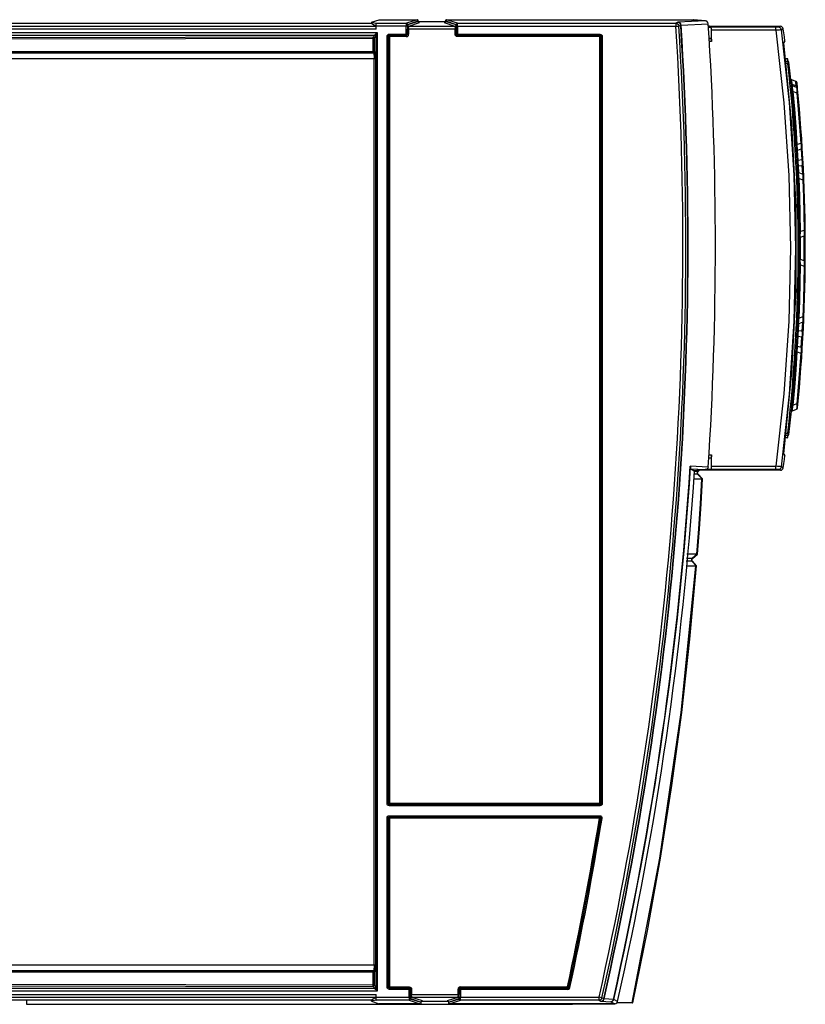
# Model space of a CAD drawing. Extents: x 0 to 420, y 0 to 297.
# Tile 3 of 51: x 184 to 210, y 52 to 85. Entities that reach past the tile are written whole.
import ezdxf

# ---------------------------------------------------------------- set-up
doc = ezdxf.new("R2010")
doc.units = 0
doc.header["$LTSCALE"] = 23.1
doc.layers.get('0').update_dxf_attribs({"linetype": 'CONTINUOUS'})
doc.layers.add('ROUNDS', color=7, linetype='CONTINUOUS')

msp = doc.modelspace()

# ---------------------------------------------------------------- linework, layer by layer
at = {"color": 7, "linetype": 'CONTINUOUS'}
for p, q in [((161.018, 84.96), (195.39, 84.96)), ((195.485, 84.995), (195.747, 85.082)), ((195.485, 84.995), (195.485, 84.96)), ((195.485, 84.995), (195.639, 84.962)), ((195.486, 84.96), (195.64, 84.865)), ((195.647, 84.765), (195.647, 84.862)), ((195.747, 85.082), (197.027, 85.082)), ((197.067, 85.022), (197.067, 85.042)), ((197.985, 85.01), (197.07, 85.01)), ((197.987, 85.022), (197.987, 85.042)), ((198.027, 85.082), (205.764, 85.082)), ((205.764, 85.081), (205.764, 85.082)), ((205.764, 85.081), (206.354, 85.081)), ((205.867, 84.868), (205.93, 84.901)), ((205.942, 84.902), (206.86, 84.946)), ((206.365, 85.08), (206.354, 85.081)), ((206.354, 85.081), (206.757, 85.04)), ((206.768, 85.039), (206.365, 85.08)), ((206.768, 85.039), (206.757, 85.04)), ((206.866, 84.859), (209.295, 84.86)), ((206.868, 84.83), (206.955, 84.822)), ((196.098, 84.548), (196.098, 84.509)), ((196.662, 84.554), (196.662, 84.594)), ((196.662, 84.594), (196.702, 84.594)), ((206.972, 84.341), (206.972, 84.723)), ((209.33, 84.739), (209.394, 84.773)), ((195.58, 84.453), (195.541, 84.453)), ((206.888, 84.448), (206.955, 84.442)), ((209.448, 84.36), (209.398, 84.303)), ((209.46, 83.68), (209.544, 83.68)), ((209.82, 82.997), (209.682, 83.047)), ((209.839, 82.797), (209.702, 82.847)), ((209.726, 82.657), (209.852, 82.611)), ((209.986, 80.905), (209.867, 80.862)), ((209.825, 80.813), (209.83, 80.82)), ((209.882, 80.675), (209.994, 80.716)), ((210.048, 80.531), (210.033, 80.776)), ((210.059, 80.318), (210.048, 80.531)), ((210.045, 79.86), (209.916, 79.906)), ((210.085, 79.78), (210.074, 80.033)), ((209.927, 79.717), (210.05, 79.673)), ((210.087, 79.738), (210.085, 79.78)), ((210.095, 77.966), (209.974, 77.923)), ((209.976, 77.735), (210.096, 77.778)), ((210.096, 76.942), (209.976, 76.986)), ((209.974, 76.798), (210.095, 76.754)), ((209.916, 74.814), (210.045, 74.861)), ((210.05, 75.048), (209.927, 75.003)), ((210.074, 74.689), (210.085, 74.944)), ((210.033, 73.944), (210.048, 74.189)), ((210.048, 74.189), (210.059, 74.402)), ((209.825, 73.907), (209.83, 73.9)), ((209.867, 73.858), (209.986, 73.815)), ((209.994, 74.004), (209.882, 74.045)), ((209.702, 71.873), (209.839, 71.923)), ((209.852, 72.109), (209.726, 72.063)), ((209.544, 71.04), (209.46, 71.04)), ((206.955, 70.279), (206.879, 70.271)), ((206.972, 69.997), (206.972, 70.379)), ((209.398, 70.417), (209.448, 70.36)), ((206.252, 70.006), (206.86, 69.977)), ((206.267, 69.906), (206.386, 69.845)), ((206.758, 69.883), (206.386, 69.845)), ((206.768, 69.883), (206.387, 69.845)), ((206.518, 69.815), (206.57, 69.863)), ((206.955, 69.899), (206.583, 69.862)), ((206.583, 69.862), (206.583, 69.865)), ((209.295, 69.86), (206.583, 69.862)), ((206.768, 69.883), (206.758, 69.883)), ((209.394, 69.947), (209.33, 69.981)), ((206.37, 69.572), (206.645, 69.573)), ((206.499, 69.73), (206.385, 69.73)), ((206.387, 69.845), (206.386, 69.845)), ((206.503, 69.815), (206.393, 69.815)), ((206.499, 69.73), (206.651, 69.574)), ((206.667, 69.575), (206.516, 69.73)), ((206.667, 69.574), (206.667, 69.574)), ((206.31, 66.878), (206.122, 66.877)), ((206.478, 67.033), (206.137, 67.031)), ((206.485, 67.033), (206.313, 66.877)), ((206.328, 66.877), (206.499, 67.032)), ((206.499, 67.032), (206.5, 67.033)), ((206.5, 67.033), (206.5, 67.033)), ((206.308, 66.787), (206.114, 66.786)), ((206.133, 66.632), (206.446, 66.633)), ((206.243, 64.157), (206.469, 66.634)), ((206.308, 66.787), (206.452, 66.634)), ((206.468, 66.635), (206.325, 66.787)), ((206.469, 66.634), (206.468, 66.634)), ((196.098, 52.411), (196.098, 52.372)), ((198.492, 52.327), (198.452, 52.327)), ((198.492, 52.366), (198.492, 52.327)), ((202.144, 52.403), (202.149, 52.397)), ((195.39, 51.96), (161.018, 51.96)), ((183.841, 51.96), (183.841, 51.822)), ((195.485, 51.925), (195.485, 51.96)), ((195.639, 51.958), (195.485, 51.925)), ((195.485, 51.925), (195.747, 51.838)), ((195.64, 52.055), (195.486, 51.96)), ((195.647, 52.058), (195.647, 52.155)), ((197.167, 51.878), (197.167, 51.898)), ((198.085, 51.911), (197.17, 51.911)), ((198.087, 51.898), (198.087, 51.878)), ((203.33, 52.004), (203.271, 52.036)), ((203.657, 51.989), (203.343, 52.003)), ((203.571, 51.909), (203.701, 51.838)), ((203.798, 51.916), (203.669, 51.987)), ((183.841, 51.822), (202.272, 51.822)), ((197.127, 51.838), (195.747, 51.838)), ((203.701, 51.838), (198.127, 51.838)), ((202.276, 51.838), (202.272, 51.822)), ((203.704, 51.822), (202.272, 51.822)), ((203.708, 51.84), (203.704, 51.822)), ((204.306, 51.874), (203.773, 51.871))]:
    msp.add_line(p, q, dxfattribs=at)
at = {"color": 9, "linetype": 'CONTINUOUS'}
for p, q in [((161.118, 84.865), (195.64, 84.865)), ((195.639, 84.962), (196.666, 84.962)), ((196.702, 84.862), (195.647, 84.862)), ((196.662, 84.594), (196.662, 84.862)), ((197.027, 85.082), (196.666, 84.962)), ((196.702, 84.862), (196.702, 84.594)), ((196.706, 84.922), (197.067, 85.042)), ((197.067, 85.022), (196.711, 84.904)), ((196.751, 84.864), (197.107, 84.982)), ((196.751, 84.864), (198.304, 84.864)), ((197.947, 84.982), (198.304, 84.864)), ((197.987, 85.042), (198.349, 84.922)), ((198.344, 84.904), (197.987, 85.022)), ((198.389, 84.962), (198.027, 85.082)), ((198.352, 84.594), (198.352, 84.862)), ((198.352, 84.862), (205.767, 84.862)), ((198.389, 84.962), (205.767, 84.962)), ((198.392, 84.862), (198.392, 84.554)), ((205.832, 84.995), (205.767, 84.962)), ((205.767, 84.962), (205.767, 84.862)), ((205.767, 84.862), (205.867, 84.868)), ((206.757, 85.04), (205.832, 84.995)), ((209.174, 84.825), (206.955, 84.822)), ((209.295, 84.86), (209.231, 84.826)), ((195.647, 84.765), (161.018, 84.765)), ((161.018, 84.652), (195.684, 84.652)), ((195.599, 84.552), (161.118, 84.552)), ((195.54, 84.493), (161.322, 84.441)), ((195.599, 84.552), (195.54, 84.493)), ((195.58, 84.453), (195.639, 84.512)), ((195.644, 52.391), (195.644, 84.529)), ((195.684, 84.652), (195.684, 52.268)), ((196.014, 58.605), (196.014, 84.515)), ((196.053, 84.515), (196.014, 84.515)), ((196.053, 84.515), (196.053, 58.605)), ((196.059, 84.509), (196.053, 84.515)), ((196.059, 58.611), (196.059, 84.509)), ((196.664, 84.509), (196.059, 84.509)), ((196.092, 84.554), (196.092, 84.594)), ((196.092, 84.594), (196.662, 84.594)), ((196.662, 84.554), (196.092, 84.554)), ((196.098, 84.548), (196.092, 84.554)), ((196.098, 84.548), (196.664, 84.548)), ((196.098, 84.509), (196.098, 58.572)), ((196.662, 84.554), (196.664, 84.548)), ((196.664, 84.548), (196.664, 84.509)), ((196.702, 84.594), (196.704, 84.589)), ((196.704, 84.589), (196.704, 84.764)), ((198.351, 84.764), (196.704, 84.764)), ((196.744, 84.589), (196.704, 84.589)), ((196.744, 84.764), (196.744, 84.589)), ((198.311, 84.589), (198.311, 84.764)), ((198.351, 84.589), (198.311, 84.589)), ((198.351, 84.764), (198.351, 84.589)), ((198.351, 84.589), (198.352, 84.594)), ((198.352, 84.594), (203.202, 84.594)), ((198.39, 84.548), (198.392, 84.554)), ((198.39, 84.509), (198.39, 84.548)), ((198.39, 84.548), (203.196, 84.548)), ((203.235, 84.509), (198.39, 84.509)), ((203.202, 84.554), (198.392, 84.554)), ((203.196, 84.548), (203.202, 84.554)), ((203.196, 58.572), (203.196, 84.548)), ((203.202, 84.554), (203.202, 84.594)), ((203.235, 84.509), (203.241, 84.515)), ((203.235, 84.509), (203.235, 58.611)), ((203.241, 84.515), (203.281, 84.515)), ((203.241, 58.605), (203.241, 84.515)), ((203.281, 84.515), (203.281, 58.605)), ((209.145, 84.723), (206.972, 84.723)), ((161.323, 84.402), (195.541, 84.453)), ((195.541, 84.465), (195.541, 84.479)), ((195.541, 84.453), (195.541, 84.465)), ((195.541, 84.007), (195.541, 84.453)), ((195.58, 84.453), (195.58, 84.005)), ((206.955, 84.442), (206.888, 84.442)), ((206.972, 84.341), (206.893, 84.341)), ((157.836, 83.964), (195.558, 83.964)), ((161.322, 83.977), (195.54, 83.967)), ((161.323, 84.017), (195.58, 84.007)), ((195.54, 83.967), (195.558, 83.964)), ((195.58, 84.005), (195.598, 84.004)), ((195.619, 83.764), (157.776, 83.764)), ((195.579, 53.157), (195.579, 83.764)), ((195.619, 83.764), (195.619, 53.157)), ((209.548, 83.6), (209.468, 83.6)), ((209.544, 83.68), (209.548, 83.6)), ((209.588, 83.605), (209.548, 83.6)), ((209.698, 82.889), (209.679, 82.9)), ((209.698, 82.889), (209.682, 83.047)), ((209.697, 82.85), (209.696, 82.858)), ((209.834, 82.852), (209.698, 82.889)), ((209.834, 82.852), (209.82, 82.997)), ((209.834, 82.852), (209.84, 82.829)), ((209.84, 82.829), (209.844, 82.795)), ((209.686, 82.653), (209.726, 82.657)), ((209.852, 82.611), (209.891, 82.615)), ((209.867, 80.862), (209.828, 80.86)), ((210.025, 80.908), (209.986, 80.905)), ((209.896, 80.33), (209.876, 80.672)), ((209.999, 80.716), (210.02, 80.346)), ((210.02, 80.346), (209.896, 80.33)), ((209.91, 80.148), (210.025, 80.162)), ((210.025, 80.162), (210.04, 79.862)), ((209.921, 79.905), (209.91, 80.148)), ((209.888, 79.716), (209.927, 79.717)), ((210.05, 79.673), (210.09, 79.674)), ((209.974, 77.923), (209.944, 77.922)), ((210.134, 77.967), (210.095, 77.966)), ((209.944, 76.798), (209.974, 76.798)), ((210.095, 76.754), (210.134, 76.753)), ((209.927, 75.003), (209.888, 75.004)), ((210.04, 74.859), (210.025, 74.559)), ((210.09, 75.046), (210.05, 75.048)), ((209.91, 74.573), (209.921, 74.814)), ((210.025, 74.559), (209.91, 74.573)), ((209.877, 74.048), (209.896, 74.39)), ((209.896, 74.39), (210.02, 74.374)), ((209.998, 74.004), (210.02, 74.374)), ((209.828, 73.86), (209.867, 73.858)), ((209.986, 73.815), (210.025, 73.812)), ((209.726, 72.063), (209.686, 72.067)), ((209.891, 72.105), (209.852, 72.109)), ((209.468, 71.12), (209.548, 71.12)), ((209.548, 71.12), (209.544, 71.04)), ((209.548, 71.12), (209.588, 71.116)), ((206.879, 70.279), (206.955, 70.279)), ((206.885, 70.379), (206.972, 70.379)), ((206.267, 69.906), (206.758, 69.883)), ((206.553, 69.862), (206.503, 69.815)), ((206.972, 69.997), (209.145, 69.997)), ((209.231, 69.894), (209.295, 69.86)), ((206.313, 66.877), (206.31, 66.878)), ((196.053, 58.605), (196.014, 58.605)), ((196.059, 58.611), (196.053, 58.605)), ((196.059, 58.611), (203.235, 58.611)), ((196.098, 58.572), (196.092, 58.566)), ((196.092, 58.566), (203.202, 58.566)), ((196.092, 58.566), (196.092, 58.527)), ((203.196, 58.572), (196.098, 58.572)), ((203.196, 58.572), (203.202, 58.566)), ((203.202, 58.566), (203.202, 58.527)), ((203.235, 58.611), (203.241, 58.605)), ((203.241, 58.605), (203.281, 58.605)), ((203.202, 58.527), (196.092, 58.527)), ((196.053, 58.115), (196.014, 58.115)), ((196.014, 52.405), (196.014, 58.115)), ((196.059, 58.109), (196.053, 58.115)), ((196.053, 58.115), (196.053, 52.405)), ((203.187, 58.109), (196.059, 58.109)), ((196.059, 52.411), (196.059, 58.109)), ((196.092, 58.194), (203.194, 58.194)), ((196.092, 58.154), (196.092, 58.194)), ((203.194, 58.154), (196.092, 58.154)), ((196.098, 58.148), (196.092, 58.154)), ((196.098, 58.148), (203.187, 58.148)), ((196.098, 58.148), (196.098, 52.411)), ((203.187, 58.148), (203.194, 58.154)), ((203.187, 58.109), (203.187, 58.148)), ((203.194, 58.108), (203.187, 58.109)), ((203.194, 58.154), (203.194, 58.194)), ((203.226, 58.105), (203.194, 58.108)), ((203.233, 58.109), (203.272, 58.102)), ((157.776, 53.157), (195.619, 53.157)), ((195.558, 52.957), (157.836, 52.957)), ((195.54, 52.953), (161.322, 52.943)), ((195.58, 52.913), (161.323, 52.903)), ((195.558, 52.957), (195.54, 52.953)), ((195.541, 52.467), (195.541, 52.913)), ((195.598, 52.916), (195.58, 52.915)), ((195.58, 52.915), (195.58, 52.467)), ((195.684, 52.268), (161.018, 52.268)), ((161.118, 52.368), (195.599, 52.368)), ((161.322, 52.479), (195.54, 52.427)), ((195.58, 52.467), (161.323, 52.519)), ((195.54, 52.427), (195.599, 52.368)), ((195.639, 52.408), (195.58, 52.467)), ((196.053, 52.405), (196.014, 52.405)), ((196.059, 52.411), (196.053, 52.405)), ((196.059, 52.411), (196.764, 52.411)), ((196.098, 52.372), (196.092, 52.366)), ((196.092, 52.366), (196.762, 52.366)), ((196.092, 52.366), (196.092, 52.327)), ((196.802, 52.327), (196.092, 52.327)), ((196.764, 52.372), (196.098, 52.372)), ((196.764, 52.372), (196.762, 52.366)), ((196.762, 52.058), (196.762, 52.366)), ((196.764, 52.411), (196.764, 52.372)), ((196.804, 52.331), (196.802, 52.327)), ((196.802, 52.327), (196.802, 52.058)), ((196.804, 52.331), (196.843, 52.331)), ((196.804, 52.157), (196.804, 52.331)), ((196.843, 52.331), (196.843, 52.157)), ((198.411, 52.331), (198.451, 52.331)), ((198.411, 52.157), (198.411, 52.331)), ((198.452, 52.327), (198.451, 52.331)), ((198.451, 52.331), (198.451, 52.157)), ((198.452, 52.058), (198.452, 52.327)), ((198.49, 52.411), (202.106, 52.411)), ((198.49, 52.372), (198.49, 52.411)), ((202.106, 52.372), (198.49, 52.372)), ((198.492, 52.366), (198.49, 52.372)), ((198.492, 52.366), (202.111, 52.366)), ((202.111, 52.327), (198.492, 52.327)), ((198.492, 52.327), (198.492, 52.058)), ((202.144, 52.403), (202.106, 52.411)), ((202.106, 52.372), (202.106, 52.411)), ((202.106, 52.372), (202.111, 52.366)), ((202.111, 52.366), (202.111, 52.327)), ((202.149, 52.397), (202.188, 52.389)), ((161.018, 52.155), (195.647, 52.155)), ((195.64, 52.055), (161.118, 52.055)), ((196.765, 51.958), (195.639, 51.958)), ((195.647, 52.058), (196.802, 52.058)), ((196.765, 51.958), (197.127, 51.838)), ((196.804, 52.157), (198.451, 52.157)), ((197.167, 51.878), (196.805, 51.998)), ((196.811, 52.017), (197.167, 51.898)), ((198.404, 52.057), (196.851, 52.057)), ((197.207, 51.938), (196.851, 52.057)), ((198.404, 52.057), (198.047, 51.938)), ((198.087, 51.898), (198.444, 52.017)), ((198.449, 51.998), (198.087, 51.878)), ((198.127, 51.838), (198.489, 51.958)), ((198.452, 52.058), (203.173, 52.058)), ((203.173, 51.958), (198.489, 51.958)), ((203.271, 52.036), (203.173, 52.058)), ((203.173, 51.958), (203.173, 52.058)), ((203.173, 51.958), (203.234, 51.925)), ((203.234, 51.925), (203.571, 51.909))]:
    msp.add_line(p, q, dxfattribs=at)
at = {"color": 7, "linetype": 'CONTINUOUS'}
for points in [[(195.39, 84.96), (195.439, 84.961), (195.475, 84.962), (195.485, 84.964)], [(195.647, 84.862), (195.647, 84.9), (195.645, 84.932), (195.642, 84.954), (195.639, 84.962)], [(195.647, 84.765), (195.647, 84.79), (195.646, 84.814), (195.645, 84.834), (195.643, 84.85), (195.642, 84.86), (195.64, 84.865)], [(196.666, 84.962), (196.664, 84.948), (196.663, 84.911), (196.662, 84.862)], [(196.702, 84.862), (196.703, 84.892), (196.704, 84.913), (196.706, 84.922)], [(197.067, 85.042), (197.063, 85.065), (197.048, 85.079), (197.027, 85.082)], [(197.107, 84.982), (197.085, 84.987), (197.071, 85.002), (197.067, 85.022)], [(197.987, 85.022), (197.983, 85), (197.968, 84.986), (197.947, 84.982)], [(198.027, 85.082), (198.005, 85.078), (197.991, 85.063), (197.987, 85.042)], [(198.349, 84.922), (198.351, 84.913), (198.352, 84.892), (198.352, 84.862)], [(198.392, 84.862), (198.392, 84.911), (198.391, 84.948), (198.389, 84.962)], [(206.86, 84.946), (206.845, 84.993), (206.808, 85.027), (206.768, 85.039)], [(206.972, 84.722), (206.971, 84.752), (206.969, 84.779), (206.964, 84.803), (206.96, 84.816), (206.955, 84.822)], [(209.394, 84.773), (209.383, 84.808), (209.361, 84.835), (209.331, 84.854), (209.295, 84.86)], [(196.691, 84.566), (196.682, 84.56), (196.673, 84.556), (196.662, 84.554)], [(196.702, 84.594), (196.701, 84.584), (196.697, 84.574), (196.691, 84.566)], [(209.145, 84.723), (209.416, 82.278), (209.58, 79.821), (209.634, 77.36), (209.58, 74.899), (209.416, 72.443), (209.145, 69.997)], [(209.33, 69.981), (209.602, 72.433), (209.766, 74.894), (209.82, 77.36), (209.766, 79.826), (209.602, 82.288), (209.33, 84.739)], [(209.448, 84.36), (209.431, 84.498), (209.413, 84.636), (209.394, 84.773)], [(206.955, 84.442), (206.96, 84.436), (206.965, 84.422), (206.969, 84.399), (206.971, 84.372), (206.972, 84.342)], [(209.398, 84.303), (209.675, 81.533), (209.814, 78.752), (209.814, 75.968), (209.675, 73.187), (209.398, 70.417)], [(209.682, 83.047), (209.673, 83.051), (209.663, 83.058), (209.655, 83.066), (209.649, 83.076), (209.645, 83.086), (209.642, 83.097)], [(209.859, 82.947), (209.857, 82.958), (209.852, 82.968), (209.846, 82.978), (209.838, 82.986), (209.829, 82.993), (209.82, 82.997)], [(209.867, 80.862), (209.826, 81.461), (209.779, 82.059), (209.726, 82.657)], [(209.974, 77.923), (209.965, 78.521), (209.949, 79.119), (209.927, 79.717)], [(209.927, 75.003), (209.949, 75.601), (209.965, 76.199), (209.974, 76.798)], [(209.726, 72.063), (209.779, 72.661), (209.826, 73.259), (209.867, 73.858)], [(209.714, 71.993), (209.695, 71.982), (209.681, 71.964), (209.674, 71.942)], [(206.972, 70.379), (206.971, 70.348), (206.969, 70.321), (206.964, 70.298), (206.96, 70.284), (206.955, 70.279)], [(209.394, 69.947), (209.413, 70.085), (209.431, 70.222), (209.448, 70.36)], [(206.252, 70.006), (206.257, 69.99), (206.26, 69.976), (206.261, 69.962)], [(206.261, 69.962), (206.261, 69.946), (206.261, 69.933), (206.262, 69.923), (206.263, 69.915), (206.265, 69.909), (206.267, 69.906)], [(206.86, 69.977), (206.845, 69.93), (206.808, 69.896), (206.768, 69.883)], [(206.955, 69.899), (206.96, 69.904), (206.965, 69.918), (206.969, 69.942), (206.971, 69.968), (206.972, 69.999)], [(209.295, 69.86), (209.331, 69.867), (209.361, 69.885), (209.383, 69.913), (209.394, 69.947)], [(206.395, 69.84), (206.394, 69.841), (206.392, 69.841), (206.39, 69.842)], [(206.516, 69.73), (206.512, 69.734), (206.506, 69.744), (206.502, 69.754), (206.499, 69.765), (206.499, 69.776), (206.501, 69.787), (206.505, 69.798), (206.511, 69.807), (206.518, 69.816)], [(206.5, 67.033), (206.562, 67.879), (206.618, 68.727), (206.667, 69.574)], [(206.651, 69.574), (206.649, 69.574), (206.647, 69.573), (206.645, 69.573)], [(206.667, 69.574), (206.665, 69.575), (206.659, 69.575), (206.651, 69.574)], [(206.325, 66.786), (206.32, 66.792), (206.314, 66.802), (206.31, 66.813), (206.308, 66.824), (206.308, 66.836), (206.31, 66.848), (206.314, 66.859), (206.32, 66.869), (206.328, 66.878)], [(206.478, 67.033), (206.48, 67.033), (206.483, 67.033), (206.485, 67.033)], [(206.485, 67.033), (206.492, 67.031), (206.497, 67.031), (206.499, 67.032)], [(206.452, 66.634), (206.451, 66.634), (206.449, 66.633), (206.446, 66.633)], [(206.468, 66.634), (206.466, 66.635), (206.461, 66.635), (206.453, 66.634)], [(204.316, 51.874), (204.806, 54.309), (205.245, 56.759), (205.631, 59.217), (205.963, 61.684), (206.243, 64.157)], [(203.235, 58.611), (203.232, 58.596), (203.224, 58.585), (203.214, 58.577), (203.203, 58.573)], [(196.06, 58.116), (196.064, 58.127), (196.072, 58.137), (196.083, 58.145), (196.098, 58.148)], [(203.187, 58.148), (203.206, 58.143), (203.219, 58.131), (203.225, 58.117)], [(203.226, 58.103), (203.228, 58.105), (203.231, 58.107), (203.233, 58.109)], [(195.54, 52.427), (195.541, 52.432), (195.541, 52.44), (195.541, 52.449), (195.541, 52.467)], [(198.452, 52.327), (198.454, 52.337), (198.458, 52.346), (198.464, 52.354)], [(198.464, 52.354), (198.472, 52.361), (198.482, 52.365), (198.492, 52.366)], [(202.144, 52.403), (202.136, 52.386), (202.121, 52.375), (202.106, 52.372)], [(195.485, 51.956), (195.475, 51.958), (195.439, 51.959), (195.39, 51.96)], [(195.639, 51.958), (195.642, 51.966), (195.645, 51.988), (195.647, 52.021), (195.647, 52.058)], [(195.64, 52.055), (195.642, 52.06), (195.643, 52.07), (195.645, 52.086), (195.646, 52.107), (195.647, 52.13), (195.647, 52.155)], [(196.762, 52.058), (196.763, 52.009), (196.764, 51.972), (196.765, 51.958)], [(196.805, 51.998), (196.804, 52.007), (196.803, 52.029), (196.802, 52.058)], [(197.167, 51.898), (197.172, 51.92), (197.187, 51.934), (197.207, 51.938)], [(198.047, 51.938), (198.07, 51.933), (198.084, 51.919), (198.087, 51.898)], [(198.452, 52.058), (198.452, 52.029), (198.451, 52.007), (198.449, 51.998)], [(198.489, 51.958), (198.491, 51.972), (198.492, 52.009), (198.492, 52.058)], [(203.701, 51.838), (203.744, 51.848), (203.779, 51.876), (203.798, 51.916)], [(197.127, 51.838), (197.15, 51.843), (197.164, 51.857), (197.167, 51.878)], [(198.087, 51.878), (198.092, 51.855), (198.107, 51.842), (198.127, 51.838)], [(204.306, 51.874), (204.313, 51.874), (204.316, 51.874)]]:
    msp.add_lwpolyline(points, dxfattribs=at)
at = {"color": 9, "linetype": 'CONTINUOUS'}
for points in [[(196.706, 84.922), (196.7, 84.942), (196.686, 84.956), (196.666, 84.962)], [(196.711, 84.904), (196.708, 84.892), (196.706, 84.862), (196.704, 84.817), (196.704, 84.764)], [(196.711, 84.904), (196.716, 84.883), (196.731, 84.869), (196.751, 84.864)], [(196.744, 84.764), (196.744, 84.803), (196.746, 84.833), (196.748, 84.855), (196.751, 84.864)], [(198.304, 84.864), (198.324, 84.869), (198.338, 84.883), (198.344, 84.904)], [(198.304, 84.864), (198.307, 84.851), (198.31, 84.815), (198.311, 84.764)], [(198.344, 84.904), (198.346, 84.892), (198.349, 84.862), (198.35, 84.817), (198.351, 84.764)], [(198.349, 84.922), (198.354, 84.941), (198.369, 84.956), (198.389, 84.962)], [(205.767, 84.962), (205.815, 84.949), (205.851, 84.916), (205.867, 84.868)], [(205.832, 84.995), (205.88, 84.982), (205.916, 84.946), (205.93, 84.901)], [(205.942, 84.902), (205.932, 84.937), (205.909, 84.967), (205.873, 84.988), (205.832, 84.995)], [(205.942, 84.902), (205.936, 84.902), (205.932, 84.901), (205.93, 84.901)], [(209.144, 84.724), (209.144, 84.755), (209.143, 84.782), (209.142, 84.804), (209.14, 84.819), (209.137, 84.824)], [(209.231, 84.826), (209.223, 84.825), (209.204, 84.825), (209.174, 84.825)], [(209.33, 84.739), (209.319, 84.773), (209.298, 84.8), (209.267, 84.819), (209.231, 84.826)], [(195.541, 84.479), (195.541, 84.485), (195.541, 84.49), (195.54, 84.493)], [(195.54, 84.493), (195.551, 84.492), (195.56, 84.488), (195.569, 84.481)], [(195.604, 84.564), (195.603, 84.558), (195.601, 84.554), (195.599, 84.552)], [(195.639, 84.512), (195.634, 84.532), (195.62, 84.546), (195.599, 84.552)], [(195.604, 84.564), (195.607, 84.571), (195.613, 84.58), (195.623, 84.591), (195.634, 84.604), (195.649, 84.618), (195.665, 84.634), (195.684, 84.652)], [(195.644, 84.529), (195.638, 84.546), (195.624, 84.559), (195.604, 84.564)], [(195.639, 84.512), (195.641, 84.515), (195.643, 84.521), (195.644, 84.529)], [(195.644, 84.529), (195.647, 84.546), (195.653, 84.568), (195.662, 84.592), (195.672, 84.62), (195.684, 84.652)], [(196.014, 84.515), (196.02, 84.547), (196.039, 84.573), (196.062, 84.588), (196.092, 84.594)], [(196.053, 84.515), (196.058, 84.536), (196.072, 84.55), (196.092, 84.554)], [(196.059, 84.509), (196.061, 84.519), (196.065, 84.528), (196.071, 84.536)], [(196.071, 84.536), (196.079, 84.543), (196.088, 84.547), (196.098, 84.548)], [(196.704, 84.589), (196.698, 84.568), (196.684, 84.554), (196.664, 84.548)], [(196.664, 84.509), (196.704, 84.52), (196.734, 84.55), (196.744, 84.589)], [(198.39, 84.509), (198.359, 84.515), (198.334, 84.533), (198.317, 84.558), (198.311, 84.589)], [(198.39, 84.548), (198.371, 84.554), (198.356, 84.568), (198.351, 84.589)], [(198.352, 84.594), (198.358, 84.574), (198.372, 84.56), (198.392, 84.554)], [(203.196, 84.548), (203.211, 84.545), (203.223, 84.537), (203.231, 84.527), (203.235, 84.516)], [(203.202, 84.594), (203.234, 84.587), (203.26, 84.569), (203.275, 84.545), (203.281, 84.515)], [(203.202, 84.554), (203.223, 84.549), (203.237, 84.535), (203.241, 84.515)], [(203.235, 84.516), (203.235, 84.514), (203.235, 84.511), (203.235, 84.509)], [(209.33, 84.739), (209.32, 84.738), (209.293, 84.735), (209.252, 84.732), (209.201, 84.728), (209.144, 84.724)], [(195.569, 84.481), (195.575, 84.473), (195.579, 84.464), (195.58, 84.453)], [(195.58, 84.007), (195.575, 83.987), (195.561, 83.973), (195.54, 83.967)], [(195.54, 83.967), (195.541, 83.972), (195.541, 83.987), (195.541, 84.007)], [(195.558, 83.964), (195.579, 83.969), (195.593, 83.983), (195.598, 84.004)], [(195.558, 83.964), (195.566, 83.948), (195.573, 83.906), (195.577, 83.843), (195.579, 83.764)], [(195.598, 84.004), (195.606, 83.986), (195.613, 83.935), (195.617, 83.859), (195.619, 83.764)], [(209.679, 82.9), (209.665, 82.917), (209.659, 82.938)], [(209.696, 82.858), (209.696, 82.872), (209.696, 82.882), (209.698, 82.889)], [(209.726, 82.657), (209.718, 82.696), (209.712, 82.731), (209.707, 82.761), (209.703, 82.787), (209.701, 82.808), (209.699, 82.825), (209.699, 82.838), (209.7, 82.845), (209.702, 82.847)], [(209.873, 82.802), (209.867, 82.823), (209.853, 82.841), (209.834, 82.852)], [(209.839, 82.797), (209.844, 82.787), (209.848, 82.76), (209.851, 82.72), (209.852, 82.669), (209.852, 82.611)], [(209.852, 82.611), (209.902, 82.043), (209.947, 81.475), (209.986, 80.905)], [(209.882, 80.675), (209.876, 80.683), (209.872, 80.709), (209.869, 80.751), (209.867, 80.803), (209.867, 80.862)], [(209.986, 80.905), (209.993, 80.847), (209.998, 80.795), (209.999, 80.754), (209.998, 80.727), (209.994, 80.716)], [(209.896, 80.33), (209.876, 80.335), (209.862, 80.345), (209.857, 80.357)], [(209.91, 80.148), (209.903, 80.176), (209.898, 80.211), (209.895, 80.252), (209.895, 80.291), (209.896, 80.33)], [(210.059, 80.318), (210.054, 80.33), (210.04, 80.34), (210.02, 80.346)], [(210.02, 80.346), (210.027, 80.296), (210.03, 80.245), (210.03, 80.198), (210.025, 80.162)], [(210.025, 80.162), (210.046, 80.173), (210.06, 80.191), (210.065, 80.213)], [(209.87, 80.096), (209.874, 80.117), (209.888, 80.135), (209.91, 80.148)], [(209.927, 79.717), (209.919, 79.782), (209.914, 79.835), (209.912, 79.876), (209.913, 79.899), (209.916, 79.906)], [(210.045, 79.86), (210.049, 79.849), (210.052, 79.822), (210.053, 79.781), (210.053, 79.731), (210.05, 79.673)], [(210.05, 79.673), (210.071, 79.104), (210.086, 78.535), (210.095, 77.966)], [(209.976, 77.735), (209.971, 77.743), (209.969, 77.768), (209.969, 77.81), (209.97, 77.862), (209.974, 77.923)], [(210.095, 77.966), (210.099, 77.908), (210.102, 77.856), (210.102, 77.815), (210.1, 77.789), (210.096, 77.778)], [(209.975, 76.986), (209.977, 77.24), (209.975, 77.735)], [(210.096, 76.942), (210.098, 77.214), (210.098, 77.503), (210.096, 77.778)], [(209.974, 76.798), (209.97, 76.861), (209.969, 76.914), (209.969, 76.954), (209.971, 76.978), (209.976, 76.986)], [(210.096, 76.942), (210.1, 76.931), (210.102, 76.904), (210.102, 76.863), (210.099, 76.812), (210.095, 76.754)], [(210.095, 76.754), (210.086, 76.185), (210.071, 75.616), (210.05, 75.048)], [(209.916, 74.814), (209.912, 74.822), (209.912, 74.847), (209.914, 74.889), (209.919, 74.94), (209.927, 75.003)], [(210.05, 75.048), (210.053, 74.989), (210.053, 74.938), (210.052, 74.897), (210.049, 74.871), (210.045, 74.861)], [(209.91, 74.573), (209.889, 74.584), (209.875, 74.602), (209.87, 74.624)], [(209.896, 74.39), (209.895, 74.432), (209.896, 74.472), (209.898, 74.512), (209.903, 74.546), (209.91, 74.573)], [(210.025, 74.559), (210.03, 74.522), (210.03, 74.475), (210.027, 74.423), (210.02, 74.374)], [(210.065, 74.507), (210.061, 74.528), (210.047, 74.547), (210.025, 74.559)], [(209.857, 74.363), (209.862, 74.375), (209.876, 74.385), (209.896, 74.39)], [(210.02, 74.374), (210.04, 74.38), (210.054, 74.39), (210.059, 74.402)], [(209.867, 73.858), (209.867, 73.92), (209.869, 73.972), (209.872, 74.013), (209.877, 74.037), (209.882, 74.045)], [(209.994, 74.004), (209.998, 73.993), (209.999, 73.966), (209.998, 73.924), (209.993, 73.872), (209.986, 73.815)], [(209.986, 73.815), (209.947, 73.246), (209.902, 72.677), (209.852, 72.109)], [(209.702, 71.873), (209.7, 71.875), (209.699, 71.882), (209.699, 71.895), (209.701, 71.912), (209.703, 71.933), (209.707, 71.959), (209.712, 71.99), (209.718, 72.024), (209.726, 72.063)], [(209.852, 72.109), (209.852, 72.05), (209.851, 71.999), (209.848, 71.959), (209.844, 71.933), (209.839, 71.923)], [(206.955, 69.899), (209.172, 69.896), (209.203, 69.895), (209.223, 69.895), (209.231, 69.894)], [(209.137, 69.896), (209.14, 69.901), (209.141, 69.915), (209.143, 69.936), (209.144, 69.964), (209.144, 69.996)], [(209.33, 69.981), (209.32, 69.982), (209.293, 69.985), (209.253, 69.988), (209.202, 69.992), (209.144, 69.996)], [(209.231, 69.894), (209.266, 69.901), (209.296, 69.918), (209.319, 69.946), (209.33, 69.981)], [(206.478, 67.033), (206.54, 67.88), (206.595, 68.726), (206.645, 69.573)], [(206.503, 69.815), (206.49, 69.789), (206.489, 69.758), (206.499, 69.73)], [(206.516, 69.73), (206.516, 69.729), (206.51, 69.729), (206.499, 69.73)], [(206.518, 69.816), (206.518, 69.817), (206.513, 69.817), (206.503, 69.815)], [(206.31, 66.878), (206.297, 66.85), (206.296, 66.817), (206.308, 66.787)], [(206.313, 66.877), (206.3, 66.849), (206.299, 66.816), (206.309, 66.787)], [(206.328, 66.878), (206.328, 66.879), (206.323, 66.879), (206.313, 66.877)], [(204.293, 51.874), (205.223, 56.761), (205.941, 61.684), (206.446, 66.633)], [(206.325, 66.786), (206.325, 66.785), (206.32, 66.785), (206.31, 66.787)], [(196.092, 58.527), (196.06, 58.533), (196.035, 58.552), (196.02, 58.575), (196.014, 58.605)], [(196.092, 58.566), (196.071, 58.571), (196.058, 58.585), (196.053, 58.605)], [(196.06, 58.605), (196.059, 58.607), (196.059, 58.609), (196.059, 58.611)], [(196.098, 58.572), (196.083, 58.575), (196.072, 58.583), (196.064, 58.594), (196.06, 58.605)], [(203.203, 58.573), (203.201, 58.572), (203.198, 58.572), (203.196, 58.572)], [(203.281, 58.605), (203.274, 58.573), (203.256, 58.547), (203.233, 58.533), (203.202, 58.527)], [(203.241, 58.605), (203.236, 58.584), (203.222, 58.571), (203.202, 58.566)], [(196.014, 58.115), (196.02, 58.147), (196.039, 58.173), (196.062, 58.188), (196.092, 58.194)], [(196.053, 58.115), (196.058, 58.136), (196.072, 58.15), (196.092, 58.154)], [(196.059, 58.109), (196.059, 58.111), (196.059, 58.114), (196.06, 58.116)], [(203.194, 58.194), (203.229, 58.186), (203.255, 58.166), (203.27, 58.137), (203.272, 58.102)], [(203.233, 58.109), (203.231, 58.131), (203.217, 58.148), (203.194, 58.154)], [(203.225, 58.117), (203.226, 58.114), (203.226, 58.111), (203.226, 58.103)], [(195.54, 52.953), (195.558, 52.949), (195.574, 52.935), (195.58, 52.913)], [(195.541, 52.913), (195.541, 52.933), (195.541, 52.948), (195.54, 52.953)], [(195.579, 53.157), (195.578, 53.082), (195.573, 53.02), (195.567, 52.974), (195.558, 52.957)], [(195.558, 52.957), (195.578, 52.951), (195.593, 52.937), (195.598, 52.917)], [(195.619, 53.157), (195.617, 53.066), (195.613, 52.991), (195.606, 52.937), (195.598, 52.916)], [(195.58, 52.467), (195.575, 52.447), (195.56, 52.433), (195.54, 52.427)], [(195.599, 52.368), (195.619, 52.373), (195.634, 52.388), (195.639, 52.408)], [(195.599, 52.368), (195.601, 52.366), (195.603, 52.362), (195.604, 52.356)], [(195.644, 52.391), (195.638, 52.374), (195.624, 52.362), (195.604, 52.356)], [(195.684, 52.268), (195.663, 52.289), (195.644, 52.306), (195.629, 52.322), (195.617, 52.336), (195.608, 52.347), (195.604, 52.356)], [(195.644, 52.391), (195.643, 52.399), (195.641, 52.405), (195.639, 52.408)], [(195.684, 52.268), (195.674, 52.296), (195.665, 52.32), (195.657, 52.341), (195.651, 52.361), (195.646, 52.378), (195.644, 52.391)], [(196.092, 52.327), (196.06, 52.333), (196.035, 52.352), (196.02, 52.375), (196.014, 52.405)], [(196.092, 52.366), (196.071, 52.371), (196.058, 52.385), (196.053, 52.405)], [(196.071, 52.384), (196.065, 52.392), (196.061, 52.401), (196.059, 52.411)], [(196.098, 52.372), (196.088, 52.374), (196.079, 52.378), (196.071, 52.384)], [(196.802, 52.327), (196.797, 52.347), (196.782, 52.361), (196.762, 52.366)], [(196.764, 52.411), (196.795, 52.405), (196.82, 52.388), (196.837, 52.363), (196.843, 52.331)], [(196.764, 52.372), (196.784, 52.367), (196.798, 52.352), (196.804, 52.331)], [(198.49, 52.411), (198.451, 52.4), (198.421, 52.37), (198.411, 52.331)], [(198.451, 52.331), (198.456, 52.352), (198.471, 52.367), (198.49, 52.372)], [(202.149, 52.397), (202.142, 52.381), (202.129, 52.37), (202.111, 52.366)], [(202.111, 52.327), (202.143, 52.334), (202.172, 52.356), (202.188, 52.389)], [(196.805, 51.998), (196.8, 51.979), (196.786, 51.964), (196.765, 51.958)], [(196.811, 52.017), (196.808, 52.028), (196.806, 52.059), (196.804, 52.104), (196.804, 52.157)], [(196.851, 52.057), (196.831, 52.051), (196.816, 52.037), (196.811, 52.017)], [(196.851, 52.057), (196.847, 52.069), (196.845, 52.106), (196.843, 52.157)], [(198.411, 52.157), (198.411, 52.118), (198.409, 52.087), (198.407, 52.065), (198.404, 52.057)], [(198.444, 52.017), (198.438, 52.037), (198.424, 52.051), (198.404, 52.057)], [(198.444, 52.017), (198.447, 52.028), (198.449, 52.058), (198.45, 52.103), (198.451, 52.157)], [(198.449, 51.998), (198.455, 51.978), (198.469, 51.964), (198.489, 51.958)], [(203.173, 51.958), (203.216, 51.968), (203.251, 51.996), (203.271, 52.036)], [(203.234, 51.925), (203.278, 51.936), (203.313, 51.965), (203.33, 52.004)], [(203.234, 51.925), (203.284, 51.935), (203.323, 51.965), (203.343, 52.003)], [(203.343, 52.003), (203.336, 52.004), (203.332, 52.004), (203.33, 52.004)], [(203.657, 51.989), (203.64, 51.948), (203.608, 51.919), (203.571, 51.909)], [(203.571, 51.909), (203.613, 51.918), (203.649, 51.946), (203.669, 51.987)], [(203.669, 51.987), (203.667, 51.987), (203.663, 51.988), (203.657, 51.989)]]:
    msp.add_lwpolyline(points, dxfattribs=at)
for centre, radius, start, end in [((90.639, 77.46), 115.365, 347.2801, 3.67857), ((90.639, 77.46), 115.465, 347.2801, 3.67857), ((90.639, 77.46), 115.531, 347.27081, 3.69272), ((90.639, 77.46), 115.543, 347.27202, 3.69295), ((153.967, 77.36), 55.93, 353.5943, 6.4057), ((90.639, 77.46), 115.853, 347.29916, 356.31071), ((90.639, 77.46), 115.865, 347.29956, 356.28942), ((91.518, 76.346), 113.149, 347.78785, 350.72478), ((91.518, 76.346), 113.188, 347.78785, 350.72478), ((91.518, 76.346), 113.194, 347.78541, 350.72842), ((91.518, 76.346), 113.234, 347.78541, 350.72834)]:
    msp.add_arc(centre, radius, start, end, dxfattribs=at)
at = {"color": 7, "linetype": 'CONTINUOUS'}
for centre, radius, start, end in [((90.639, 77.46), 116.462, 356.31586, 3.68521), ((209.544, 83.64), 0.04, 6.4469, 90), ((153.967, 77.36), 55.97, 353.5531, 6.4469), ((209.722, 82.904), 0.06, 185.6781, 250), ((153.967, 77.36), 56.17, 5.5032, 5.7078), ((209.819, 82.741), 0.06, 5.5029, 70), ((153.967, 77.36), 56.17, 354.4971, 5.5029), ((209.902, 80.619), 0.06, 110, 183.3344), ((209.973, 80.773), 0.06, 290, 3.4867), ((209.937, 79.963), 0.06, 182.6625, 250), ((210.024, 79.803), 0.06, 2.4957, 70), ((210.075, 77.835), 0.06, 290, 0.4845), ((209.996, 77.678), 0.06, 110, 150.2518), ((209.996, 77.042), 0.06, 209.7483, 250), ((210.075, 76.886), 0.06, 359.5155, 70), ((210.024, 74.917), 0.06, 290, 357.5043), ((209.937, 74.757), 0.06, 110, 177.3375), ((209.902, 74.101), 0.06, 176.6656, 250), ((209.973, 73.948), 0.06, 356.5133, 70), ((209.722, 71.817), 0.06, 110, 174.322), ((209.819, 71.979), 0.06, 290, 354.4971), ((209.544, 71.08), 0.04, 270, 353.5531), ((90.639, 77.46), 116.007, 347.27943, 356.23376)]:
    msp.add_arc(centre, radius, start, end, dxfattribs=at)
at = {"layer": 'ROUNDS', "color": 7, "linetype": 'CONTINUOUS'}
for p, q in [((206.897, 84.859), (206.866, 84.86)), ((209.529, 83.76), (209.452, 83.76)), ((209.529, 70.96), (209.452, 70.96))]:
    msp.add_line(p, q, dxfattribs=at)
at = {"layer": 'ROUNDS', "color": 9, "linetype": 'CONTINUOUS'}
for p, q in [((209.529, 83.76), (209.538, 83.68)), ((209.538, 71.04), (209.529, 70.96))]:
    msp.add_line(p, q, dxfattribs=at)
at = {"layer": 'ROUNDS', "color": 7, "linetype": 'CONTINUOUS'}
for centre, radius, start, end in [((209.529, 83.74), 0.02, 6.5325, 90), ((153.813, 77.36), 56.1, 6.4654, 6.5325), ((209.878, 78.829), 0.05, 1.505, 38.3903), ((153.967, 77.36), 55.98, 358.495, 1.505), ((209.878, 75.891), 0.05, 321.6097, 358.495), ((209.529, 70.98), 0.02, 270, 353.4675), ((153.813, 77.36), 56.1, 353.4675, 353.5346)]:
    msp.add_arc(centre, radius, start, end, dxfattribs=at)
at = {"layer": 'ROUNDS', "color": 9, "linetype": 'CONTINUOUS'}
msp.add_arc((153.813, 77.36), 56.08, 354.4417, 354.461, dxfattribs=at)

doc.saveas('drawing.dxf')
